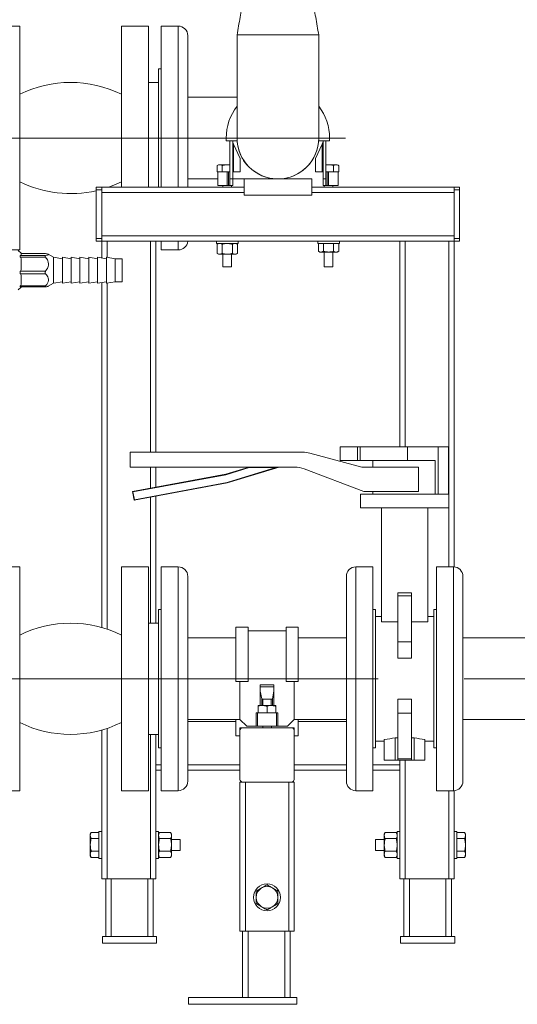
# Model space of a CAD drawing. Header units: millimetres. Extents: x 42 to 14105, y 484 to 9997.
# Tile 30 of 132: x 6052 to 6420, y 4566 to 5292. Entities that reach past the tile are written whole.
import ezdxf

# ---------------------------------------------------------------- set-up
doc = ezdxf.new("R2010")
doc.units = ezdxf.units.MM
doc.header["$LTSCALE"] = 25
doc.linetypes.add('CENTERX2', pattern=[20.32, 12.7, -2.54, 2.54, -2.54])

msp = doc.modelspace()

# ---------------------------------------------------------------- linework, layer by layer
at = {"color": 7, "linetype": 'Continuous', "lineweight": 15}
for p, q in [((6052.381, 5286.838), (6032.381, 5286.838)), ((6052.381, 5286.838), (6052.381, 5121.838)), ((6147.381, 5286.838), (6127.381, 5286.838)), ((6127.381, 5204.338), (6127.381, 5286.838)), ((6147.381, 5204.338), (6147.381, 5286.838)), ((6169.381, 5286.838), (6156.881, 5286.838)), ((6156.881, 5168.188), (6156.881, 5286.838)), ((6176.381, 5168.188), (6176.381, 5279.838)), ((6212.731, 5280.338), (6212.731, 5204.338)), ((6212.731, 5280.338), (6273.031, 5280.338)), ((6242.881, 5280.338), (6212.731, 5280.338)), ((6273.031, 5280.338), (6242.881, 5280.338)), ((6273.031, 5204.338), (6273.031, 5280.338)), ((6156.881, 5255.338), (6154.881, 5255.338)), ((6154.881, 5244.954), (6154.881, 5255.338)), ((6154.881, 5245.338), (6147.381, 5245.338)), ((6154.881, 5168.188), (6154.881, 5244.954)), ((6212.731, 5234.488), (6176.381, 5234.488)), ((6127.381, 5168.188), (6127.381, 5204.338)), ((6147.381, 5168.188), (6147.381, 5204.338)), ((6204.731, 5204.338), (6204.731, 5202.338)), ((6204.731, 5202.338), (6212.731, 5202.338)), ((6207.531, 5174.338), (6207.531, 5202.338)), ((6209.531, 5174.338), (6209.531, 5202.338)), ((6209.812, 5200.53), (6210.189, 5199.721)), ((6210.189, 5199.721), (6210.189, 5179.338)), ((6215.031, 5189.338), (6210.189, 5199.721)), ((6212.731, 5204.338), (6212.731, 5202.338)), ((6275.572, 5199.721), (6270.731, 5189.338)), ((6273.031, 5204.338), (6273.031, 5202.338)), ((6273.031, 5202.338), (6281.031, 5202.338)), ((6275.572, 5199.721), (6275.95, 5200.53)), ((6275.572, 5179.338), (6275.572, 5199.721)), ((6276.231, 5202.338), (6276.231, 5174.338)), ((6278.231, 5202.338), (6278.231, 5174.338)), ((6281.031, 5204.338), (6281.031, 5202.338)), ((6199.031, 5184.638), (6198.025, 5184.058)), ((6198.025, 5179.338), (6198.025, 5184.058)), ((6199.031, 5184.638), (6199.892, 5184.638)), ((6199.911, 5184.638), (6199.892, 5184.638)), ((6199.911, 5184.638), (6205.531, 5184.638)), ((6201.778, 5184.058), (6201.778, 5184.058)), ((6201.778, 5184.058), (6201.778, 5179.338)), ((6201.778, 5179.338), (6201.778, 5184.058)), ((6205.531, 5184.638), (6207.531, 5184.638)), ((6215.031, 5189.338), (6215.031, 5179.338)), ((6270.731, 5189.338), (6270.731, 5179.338)), ((6280.231, 5184.638), (6278.231, 5184.4)), ((6278.231, 5184.638), (6280.231, 5184.638)), ((6280.231, 5184.638), (6285.85, 5184.638)), ((6283.983, 5179.338), (6283.983, 5184.058)), ((6283.983, 5184.058), (6283.984, 5184.058)), ((6283.984, 5184.058), (6283.984, 5179.338)), ((6285.869, 5184.638), (6285.85, 5184.638)), ((6285.869, 5184.638), (6286.731, 5184.638)), ((6287.736, 5184.058), (6286.731, 5184.638)), ((6287.736, 5179.338), (6287.736, 5184.058)), ((6198.025, 5179.338), (6198.602, 5179.338)), ((6198.531, 5179.338), (6198.531, 5169.338)), ((6198.602, 5179.338), (6201.201, 5179.338)), ((6201.201, 5179.338), (6201.778, 5179.338)), ((6201.778, 5179.338), (6202.933, 5179.338)), ((6201.778, 5179.338), (6201.778, 5179.338)), ((6202.933, 5179.338), (6205.531, 5179.338)), ((6205.531, 5179.338), (6205.531, 5169.338)), ((6205.531, 5179.338), (6206.531, 5179.338)), ((6206.531, 5169.338), (6206.531, 5179.338)), ((6206.531, 5179.338), (6207.531, 5179.338)), ((6210.189, 5179.338), (6209.531, 5179.338)), ((6210.189, 5179.338), (6215.031, 5179.338)), ((6270.731, 5179.338), (6275.572, 5179.338)), ((6276.231, 5179.338), (6275.572, 5179.338)), ((6278.231, 5179.338), (6279.231, 5179.338)), ((6279.231, 5179.338), (6279.231, 5169.338)), ((6279.231, 5179.338), (6280.231, 5179.338)), ((6280.231, 5179.338), (6280.231, 5169.338)), ((6280.231, 5179.338), (6282.829, 5179.338)), ((6282.829, 5179.338), (6283.983, 5179.338)), ((6283.983, 5179.338), (6283.984, 5179.338)), ((6283.984, 5179.338), (6284.561, 5179.338)), ((6284.561, 5179.338), (6287.159, 5179.338)), ((6287.159, 5179.338), (6287.736, 5179.338)), ((6287.231, 5169.338), (6287.231, 5179.338)), ((6176.381, 5174.188), (6198.531, 5174.188)), ((6198.531, 5169.338), (6205.531, 5169.338)), ((6202.298, 5169.338), (6202.298, 5168.188)), ((6205.531, 5169.338), (6206.531, 5169.338)), ((6207.531, 5169.338), (6206.531, 5169.338)), ((6207.531, 5169.338), (6207.531, 5174.338)), ((6207.531, 5174.338), (6209.531, 5174.338)), ((6209.531, 5169.338), (6207.531, 5169.338)), ((6208.764, 5168.188), (6208.764, 5169.338)), ((6209.531, 5174.338), (6209.531, 5169.338)), ((6209.531, 5174.188), (6217.881, 5174.188)), ((6217.881, 5174.188), (6267.881, 5174.188)), ((6217.881, 5162.188), (6217.881, 5174.188)), ((6267.881, 5162.188), (6267.881, 5174.188)), ((6276.231, 5174.338), (6278.231, 5174.338)), ((6276.231, 5169.338), (6276.231, 5174.338)), ((6278.231, 5169.338), (6276.231, 5169.338)), ((6276.998, 5169.338), (6276.998, 5168.188)), ((6278.231, 5174.338), (6278.231, 5169.338)), ((6279.231, 5169.338), (6278.231, 5169.338)), ((6279.231, 5169.338), (6280.231, 5169.338)), ((6280.231, 5169.338), (6287.231, 5169.338)), ((6283.464, 5168.188), (6283.464, 5169.338)), ((6108.881, 5168.188), (6112.881, 5168.188)), ((6108.881, 5166.188), (6108.881, 5168.188)), ((6108.881, 5130.188), (6108.881, 5166.188)), ((6112.881, 5166.188), (6108.881, 5166.188)), ((6112.881, 5168.188), (6217.881, 5168.188)), ((6112.881, 5168.188), (6112.881, 5166.188)), ((6112.881, 5130.188), (6112.881, 5166.188)), ((6112.881, 5132.188), (6112.881, 5164.188)), ((6217.881, 5162.188), (6267.881, 5162.188)), ((6267.881, 5168.188), (6372.881, 5168.188)), ((6372.881, 5166.188), (6372.881, 5168.188)), ((6372.881, 5168.188), (6376.881, 5168.188)), ((6376.881, 5166.188), (6372.881, 5166.188)), ((6372.881, 5166.188), (6372.881, 5130.188)), ((6372.881, 5132.188), (6372.881, 5164.188)), ((6376.881, 5168.188), (6376.881, 5166.188)), ((6376.881, 5166.188), (6376.881, 5130.188)), ((6112.881, 5132.188), (6372.881, 5132.188)), ((6108.881, 5130.188), (6112.881, 5130.188)), ((6108.881, 5128.188), (6108.881, 5130.188)), ((6112.881, 5128.188), (6108.881, 5128.188)), ((6112.881, 5130.188), (6112.881, 5128.188)), ((6112.881, 5115.927), (6112.881, 5128.188)), ((6116.881, 5128.188), (6112.881, 5128.188)), ((6148.881, 5128.188), (6116.881, 5128.188)), ((6152.881, 5128.188), (6148.881, 5128.188)), ((6152.881, 5128.188), (6332.881, 5128.188)), ((6152.881, 4972.688), (6152.881, 5128.188)), ((6156.881, 5121.838), (6156.881, 5128.188)), ((6197.531, 5128.188), (6197.531, 5126.588)), ((6197.531, 5126.588), (6205.531, 5126.588)), ((6199.031, 5126.588), (6198.025, 5126.008)), ((6198.025, 5126.008), (6199.902, 5126.588)), ((6198.025, 5119.269), (6198.025, 5126.008)), ((6201.778, 5119.269), (6201.778, 5126.008)), ((6205.531, 5126.588), (6213.531, 5126.588)), ((6209.283, 5126.008), (6211.16, 5126.588)), ((6209.283, 5119.269), (6209.283, 5126.008)), ((6213.036, 5126.008), (6212.031, 5126.588)), ((6213.036, 5119.269), (6213.036, 5126.008)), ((6213.531, 5126.588), (6213.531, 5128.188)), ((6272.231, 5128.188), (6272.231, 5126.588)), ((6272.231, 5126.588), (6280.231, 5126.588)), ((6272.725, 5120.869), (6272.725, 5126.588)), ((6276.478, 5120.869), (6276.478, 5126.588)), ((6280.231, 5126.588), (6288.231, 5126.588)), ((6283.983, 5120.869), (6283.983, 5126.588)), ((6287.736, 5120.869), (6287.736, 5126.588)), ((6288.231, 5126.588), (6288.231, 5128.188)), ((6332.881, 4976.688), (6332.881, 5128.188)), ((6336.881, 5128.188), (6332.881, 5128.188)), ((6368.881, 5128.188), (6336.881, 5128.188)), ((6372.881, 5128.188), (6368.881, 5128.188)), ((6372.881, 5130.188), (6376.881, 5130.188)), ((6372.881, 5128.188), (6372.881, 5130.188)), ((6372.881, 4888.17), (6372.881, 5128.188)), ((6376.881, 5128.188), (6372.881, 5128.188)), ((6376.881, 5130.188), (6376.881, 5128.188)), ((6044.381, 5121.838), (6052.381, 5121.838)), ((6053.381, 5119.338), (6051.381, 5121.338)), ((6053.381, 5117.865), (6052.919, 5117.712)), ((6052.919, 5117.712), (6071.472, 5117.712)), ((6053.381, 5119.338), (6053.381, 5117.865)), ((6071.314, 5119.179), (6053.381, 5119.179)), ((6071.472, 5119.162), (6071.314, 5119.169)), ((6077.381, 5116.388), (6073.469, 5118.647)), ((6156.881, 5121.838), (6169.381, 5121.838)), ((6198.025, 5119.269), (6199.031, 5118.688)), ((6199.031, 5118.688), (6199.902, 5118.688)), ((6201.778, 5119.269), (6199.902, 5118.688)), ((6199.902, 5118.688), (6205.531, 5118.688)), ((6202.298, 5118.688), (6202.298, 5109.338)), ((6205.531, 5118.688), (6211.16, 5118.688)), ((6208.764, 5109.338), (6208.764, 5118.688)), ((6213.036, 5119.269), (6211.16, 5118.688)), ((6211.16, 5118.688), (6212.031, 5118.688)), ((6212.031, 5118.688), (6213.036, 5119.269)), ((6272.725, 5120.869), (6273.731, 5120.288)), ((6273.731, 5120.288), (6274.602, 5120.288)), ((6276.478, 5120.869), (6274.602, 5120.288)), ((6274.602, 5120.288), (6280.231, 5120.288)), ((6276.998, 5120.288), (6276.998, 5109.338)), ((6280.231, 5120.288), (6285.86, 5120.288)), ((6283.464, 5109.338), (6283.464, 5120.288)), ((6287.736, 5120.869), (6285.86, 5120.288)), ((6285.86, 5120.288), (6286.731, 5120.288)), ((6286.731, 5120.288), (6287.736, 5120.869)), ((6052.919, 5116.495), (6053.381, 5115.411)), ((6071.472, 5116.495), (6052.919, 5116.495)), ((6053.381, 5115.411), (6053.381, 5107.289)), ((6083.881, 5115.388), (6077.381, 5116.388)), ((6077.381, 5116.388), (6077.381, 5097.388)), ((6090.381, 5115.388), (6083.881, 5116.388)), ((6083.881, 5116.388), (6083.881, 5097.388)), ((6096.881, 5115.388), (6090.381, 5116.388)), ((6090.381, 5116.388), (6090.381, 5097.388)), ((6103.381, 5115.388), (6096.881, 5116.388)), ((6096.881, 5116.388), (6096.881, 5097.388)), ((6109.881, 5115.388), (6103.381, 5116.388)), ((6103.381, 5116.388), (6103.381, 5097.388)), ((6116.381, 5115.388), (6109.881, 5116.388)), ((6109.881, 5116.388), (6109.881, 5097.388)), ((6122.881, 5115.388), (6116.381, 5116.388)), ((6116.381, 5116.388), (6116.381, 5097.388)), ((6127.881, 5115.388), (6122.881, 5115.388)), ((6122.881, 5115.388), (6122.881, 5098.388)), ((6127.881, 5115.388), (6127.881, 5098.388)), ((6053.381, 5107.289), (6052.919, 5106.205)), ((6052.919, 5106.205), (6071.472, 5106.205)), ((6052.919, 5104.222), (6053.381, 5103.29)), ((6071.472, 5104.222), (6052.919, 5104.222)), ((6053.381, 5103.29), (6053.381, 5096.312)), ((6202.298, 5109.338), (6208.764, 5109.338)), ((6276.998, 5109.338), (6283.464, 5109.338)), ((6053.381, 5096.312), (6052.919, 5095.38)), ((6073.469, 5095.13), (6077.381, 5097.388)), ((6077.381, 5097.388), (6083.881, 5098.388)), ((6083.881, 5097.388), (6090.381, 5098.388)), ((6090.381, 5097.388), (6096.881, 5098.388)), ((6096.881, 5097.388), (6103.381, 5098.388)), ((6103.381, 5097.388), (6109.881, 5098.388)), ((6109.881, 5097.388), (6116.381, 5098.388)), ((6112.881, 4843.509), (6112.881, 5097.85)), ((6116.381, 5097.388), (6122.881, 5098.388)), ((6122.881, 5098.388), (6127.881, 5098.388)), ((6051.381, 5092.438), (6053.381, 5094.438)), ((6052.832, 5094.597), (6071.314, 5094.597)), ((6052.919, 5095.38), (6071.472, 5095.38)), ((6053.381, 5094.597), (6053.381, 5094.438)), ((6133.839, 4972.688), (6133.839, 4961.688)), ((6261.206, 4972.688), (6133.839, 4972.688)), ((6288.839, 4976.688), (6288.839, 4966.688)), ((6301.571, 4976.688), (6301.571, 4966.688)), ((6301.571, 4976.688), (6303.695, 4976.688)), ((6303.695, 4976.688), (6303.695, 4966.688)), ((6338.588, 4976.688), (6361.086, 4976.688)), ((6338.588, 4976.688), (6338.588, 4966.688)), ((6361.086, 4976.688), (6361.086, 4941.688)), ((6361.086, 4976.688), (6368.631, 4976.688)), ((6368.631, 4941.688), (6368.631, 4976.688)), ((6304.892, 4961.688), (6266.383, 4972.007)), ((6303.695, 4966.688), (6301.571, 4966.688)), ((6312.931, 4966.688), (6312.931, 4961.688)), ((6338.588, 4966.688), (6358.803, 4966.688)), ((6358.803, 4941.688), (6358.803, 4966.688)), ((6133.839, 4961.688), (6255.179, 4961.688)), ((6152.881, 4946.899), (6152.881, 4961.688)), ((6221.635, 4961.688), (6204.385, 4956.443)), ((6221.69, 4961.321), (6204.472, 4956.086)), ((6205.482, 4950.409), (6241.372, 4961.321)), ((6205.569, 4950.052), (6243.839, 4961.688)), ((6221.69, 4961.321), (6221.635, 4961.688)), ((6241.372, 4961.321), (6221.69, 4961.321)), ((6241.372, 4961.321), (6243.839, 4961.688)), ((6262.262, 4960.392), (6306.374, 4943.688)), ((6346.703, 4961.688), (6304.892, 4961.688)), ((6346.703, 4943.688), (6346.703, 4961.688)), ((6204.385, 4956.443), (6135.557, 4943.688)), ((6204.472, 4956.086), (6135.984, 4943.394)), ((6204.472, 4956.086), (6204.385, 4956.443)), ((6135.984, 4943.394), (6135.557, 4943.688)), ((6135.557, 4943.688), (6136.741, 4937.297)), ((6135.984, 4943.394), (6137.035, 4937.725)), ((6136.741, 4937.297), (6205.569, 4950.052)), ((6137.035, 4937.725), (6205.482, 4950.409)), ((6205.482, 4950.409), (6205.569, 4950.052)), ((6306.374, 4943.688), (6346.703, 4943.688)), ((6312.931, 4943.688), (6312.931, 4941.688)), ((6137.035, 4937.725), (6136.741, 4937.297)), ((6152.881, 4846.688), (6152.881, 4940.288)), ((6303.881, 4941.688), (6303.881, 4931.688)), ((6303.881, 4941.688), (6368.881, 4941.688)), ((6368.881, 4931.688), (6368.881, 4941.688)), ((6303.881, 4931.688), (6368.881, 4931.688)), ((6319.381, 4931.688), (6319.381, 4847.581)), ((6353.381, 4931.688), (6353.381, 4847.581)), ((6052.381, 4888.188), (6032.381, 4888.188)), ((6052.381, 4888.188), (6052.381, 4723.188)), ((6147.381, 4888.188), (6127.381, 4888.188)), ((6127.381, 4805.688), (6127.381, 4888.188)), ((6147.381, 4805.688), (6147.381, 4888.188)), ((6169.381, 4888.188), (6156.881, 4888.188)), ((6156.881, 4723.188), (6156.881, 4888.188)), ((6312.881, 4888.188), (6300.381, 4888.188)), ((6312.881, 4888.188), (6312.881, 4864.024)), ((6372.381, 4888.188), (6359.881, 4888.188)), ((6359.881, 4723.188), (6359.881, 4888.188)), ((6176.381, 4730.188), (6176.381, 4881.188)), ((6293.381, 4881.188), (6293.381, 4859.075)), ((6379.381, 4730.188), (6379.381, 4881.188)), ((6312.881, 4864.024), (6312.881, 4723.188)), ((6341.381, 4869.026), (6331.381, 4869.026)), ((6331.381, 4866.922), (6331.381, 4869.026)), ((6331.381, 4832.856), (6331.381, 4866.922)), ((6331.381, 4866.922), (6341.381, 4866.922)), ((6341.381, 4866.922), (6341.381, 4869.026)), ((6341.381, 4866.922), (6341.381, 4832.856)), ((6156.881, 4856.688), (6154.881, 4856.688)), ((6154.881, 4754.688), (6154.881, 4856.688)), ((6293.381, 4859.075), (6293.381, 4730.188)), ((6314.881, 4856.688), (6312.881, 4856.688)), ((6314.881, 4754.688), (6314.881, 4856.688)), ((6359.881, 4856.688), (6357.881, 4856.688)), ((6357.881, 4754.688), (6357.881, 4856.688)), ((6319.381, 4851.688), (6314.881, 4851.688)), ((6357.881, 4851.688), (6353.381, 4851.688)), ((6154.881, 4846.688), (6147.381, 4846.688)), ((6220.881, 4843.838), (6211.881, 4843.838)), ((6211.881, 4843.838), (6211.881, 4805.688)), ((6220.881, 4843.838), (6220.881, 4805.688)), ((6257.881, 4843.838), (6248.881, 4843.838)), ((6248.881, 4843.838), (6248.881, 4805.688)), ((6257.881, 4843.838), (6257.881, 4805.688)), ((6331.381, 4847.581), (6319.381, 4847.581)), ((6353.381, 4847.581), (6341.381, 4847.581)), ((6211.881, 4835.838), (6176.381, 4835.838)), ((6248.881, 4841.038), (6220.881, 4841.038)), ((6293.381, 4835.838), (6257.881, 4835.838)), ((6530.381, 4835.838), (6379.381, 4835.838)), ((6341.381, 4832.856), (6331.381, 4832.856)), ((6331.381, 4820.838), (6331.381, 4832.856)), ((6341.381, 4820.838), (6341.381, 4832.856)), ((6341.381, 4820.838), (6331.381, 4820.838)), ((6127.381, 4723.188), (6127.381, 4805.688)), ((6147.381, 4723.188), (6147.381, 4805.688)), ((6211.881, 4805.688), (6220.881, 4805.688)), ((6211.881, 4805.688), (6211.881, 4803.688)), ((6220.881, 4805.688), (6220.881, 4803.688)), ((6248.881, 4805.688), (6220.881, 4805.688)), ((6248.881, 4805.688), (6257.881, 4805.688)), ((6248.881, 4805.688), (6248.881, 4803.688)), ((6257.881, 4805.688), (6257.881, 4803.688)), ((6211.881, 4803.688), (6220.881, 4803.688)), ((6214.881, 4803.688), (6214.881, 4775.688)), ((6229.881, 4801.221), (6239.881, 4801.221)), ((6229.881, 4801.221), (6229.881, 4785.988)), ((6239.881, 4799.859), (6229.881, 4799.859)), ((6239.881, 4801.221), (6239.881, 4785.988)), ((6248.881, 4803.688), (6257.881, 4803.688)), ((6254.881, 4803.688), (6254.881, 4775.688)), ((6230.914, 4790.999), (6229.881, 4796.576)), ((6239.881, 4796.576), (6238.847, 4790.999)), ((6228.381, 4785.988), (6231.614, 4785.988)), ((6228.381, 4785.408), (6228.381, 4780.688)), ((6228.381, 4785.408), (6228.381, 4785.408)), ((6228.381, 4780.688), (6228.381, 4785.408)), ((6238.774, 4790.688), (6230.988, 4790.688)), ((6231.647, 4785.988), (6231.614, 4785.988)), ((6231.647, 4785.988), (6238.114, 4785.988)), ((6234.881, 4780.688), (6234.881, 4785.408)), ((6238.147, 4785.988), (6238.114, 4785.988)), ((6238.147, 4785.988), (6241.381, 4785.988)), ((6241.381, 4780.688), (6241.381, 4785.408)), ((6241.381, 4785.408), (6241.381, 4785.408)), ((6241.381, 4785.408), (6241.381, 4780.688)), ((6341.381, 4790.539), (6331.381, 4790.539)), ((6331.381, 4780.425), (6331.381, 4790.539)), ((6341.381, 4780.425), (6341.381, 4790.539)), ((6226.881, 4770.688), (6226.881, 4780.688)), ((6226.881, 4780.688), (6227.881, 4780.688)), ((6227.881, 4780.688), (6227.881, 4770.688)), ((6227.881, 4780.688), (6228.381, 4780.688)), ((6228.381, 4780.688), (6229.381, 4780.688)), ((6228.381, 4780.688), (6228.381, 4780.688)), ((6229.381, 4780.688), (6233.881, 4780.688)), ((6233.881, 4780.688), (6234.881, 4780.688)), ((6234.881, 4780.688), (6235.881, 4780.688)), ((6235.881, 4780.688), (6240.381, 4780.688)), ((6240.381, 4780.688), (6241.381, 4780.688)), ((6241.381, 4780.688), (6241.381, 4780.688)), ((6241.381, 4780.688), (6241.881, 4780.688)), ((6241.881, 4780.688), (6241.881, 4770.688)), ((6241.881, 4780.688), (6242.881, 4780.688)), ((6242.881, 4780.688), (6242.881, 4770.688)), ((6331.381, 4780.425), (6341.381, 4780.425)), ((6331.381, 4746.544), (6331.381, 4780.425)), ((6341.381, 4780.425), (6341.381, 4746.544)), ((6176.381, 4775.538), (6211.881, 4775.538)), ((6211.881, 4763.538), (6211.881, 4775.538)), ((6211.881, 4775.538), (6215.031, 4775.538)), ((6214.881, 4775.688), (6219.881, 4770.688)), ((6216.881, 4769.538), (6214.881, 4769.538)), ((6214.881, 4769.538), (6214.881, 4767.538)), ((6252.881, 4769.538), (6216.881, 4769.538)), ((6226.881, 4770.688), (6219.881, 4770.688)), ((6227.881, 4770.688), (6226.881, 4770.688)), ((6227.881, 4770.688), (6241.881, 4770.688)), ((6231.648, 4770.688), (6231.648, 4769.538)), ((6238.114, 4769.538), (6238.114, 4770.688)), ((6242.881, 4770.688), (6241.881, 4770.688)), ((6249.881, 4770.688), (6242.881, 4770.688)), ((6249.881, 4770.688), (6254.881, 4775.688)), ((6254.881, 4769.538), (6252.881, 4769.538)), ((6254.731, 4775.538), (6257.881, 4775.538)), ((6254.881, 4767.538), (6254.881, 4769.538)), ((6257.881, 4775.538), (6293.381, 4775.538)), ((6257.881, 4763.538), (6257.881, 4775.538)), ((6379.381, 4775.538), (6530.381, 4775.538)), ((6112.881, 4658.188), (6112.881, 4767.867)), ((6147.381, 4764.688), (6154.881, 4764.688)), ((6152.881, 4742.188), (6152.881, 4764.688)), ((6211.881, 4763.538), (6214.881, 4763.538)), ((6214.881, 4767.538), (6214.881, 4731.538)), ((6254.881, 4731.538), (6254.881, 4767.538)), ((6254.881, 4763.538), (6257.881, 4763.538)), ((6329.381, 4762.203), (6331.381, 4762.203)), ((6329.381, 4762.203), (6329.381, 4745.688)), ((6341.381, 4762.203), (6343.381, 4762.203)), ((6343.381, 4745.688), (6343.381, 4762.203)), ((6154.881, 4754.688), (6156.881, 4754.688)), ((6312.881, 4754.688), (6314.881, 4754.688)), ((6314.881, 4759.688), (6321.381, 4759.688)), ((6321.381, 4745.688), (6321.381, 4760.875)), ((6351.381, 4760.875), (6351.381, 4745.688)), ((6351.381, 4759.688), (6357.881, 4759.688)), ((6357.881, 4754.688), (6359.881, 4754.688)), ((6152.881, 4738.188), (6152.881, 4742.188)), ((6329.381, 4745.688), (6321.381, 4745.688)), ((6331.381, 4745.688), (6329.381, 4745.688)), ((6341.381, 4746.544), (6331.381, 4746.544)), ((6331.381, 4745.688), (6331.381, 4746.544)), ((6341.381, 4745.688), (6331.381, 4745.688)), ((6332.881, 4742.188), (6332.881, 4745.688)), ((6332.881, 4738.188), (6332.881, 4742.188)), ((6341.381, 4745.688), (6341.381, 4746.544)), ((6343.381, 4745.688), (6341.381, 4745.688)), ((6351.381, 4745.688), (6343.381, 4745.688)), ((6152.881, 4658.188), (6152.881, 4738.188)), ((6152.881, 4738.188), (6156.881, 4738.188)), ((6176.381, 4738.188), (6214.881, 4738.188)), ((6254.881, 4738.188), (6293.381, 4738.188)), ((6312.881, 4738.188), (6332.881, 4738.188)), ((6332.881, 4658.188), (6332.881, 4738.188)), ((6214.881, 4619.538), (6214.881, 4729.538)), ((6216.881, 4729.538), (6214.881, 4729.538)), ((6216.881, 4729.538), (6252.881, 4729.538)), ((6218.881, 4619.538), (6218.881, 4729.538)), ((6250.881, 4619.538), (6250.881, 4729.538)), ((6254.881, 4729.538), (6252.881, 4729.538)), ((6254.881, 4619.538), (6254.881, 4729.538)), ((6032.381, 4723.188), (6052.381, 4723.188)), ((6127.381, 4723.188), (6147.381, 4723.188)), ((6156.881, 4723.188), (6169.381, 4723.188)), ((6300.381, 4723.188), (6312.881, 4723.188)), ((6359.881, 4723.188), (6372.381, 4723.188)), ((6372.881, 4658.188), (6372.881, 4723.206)), ((6105.195, 4692.426), (6104.481, 4691.188)), ((6104.481, 4690.131), (6104.481, 4691.188)), ((6104.481, 4690.131), (6104.481, 4690.102)), ((6104.481, 4683.188), (6104.481, 4690.102)), ((6110.881, 4692.426), (6105.195, 4692.426)), ((6112.881, 4693.188), (6110.881, 4693.188)), ((6110.881, 4683.188), (6110.881, 4693.188)), ((6154.881, 4693.188), (6152.881, 4693.188)), ((6154.881, 4693.188), (6154.881, 4683.188)), ((6155.595, 4692.426), (6154.881, 4691.188)), ((6163.666, 4692.426), (6155.595, 4692.426)), ((6164.381, 4691.188), (6163.666, 4692.426)), ((6164.381, 4690.116), (6164.381, 4691.188)), ((6164.381, 4683.188), (6164.381, 4690.116)), ((6322.095, 4692.426), (6321.381, 4691.188)), ((6321.381, 4691.188), (6321.381, 4690.116)), ((6321.381, 4690.116), (6321.381, 4683.188)), ((6322.095, 4692.426), (6330.166, 4692.426)), ((6330.881, 4691.188), (6330.166, 4692.426)), ((6332.881, 4693.188), (6330.881, 4693.188)), ((6330.881, 4683.188), (6330.881, 4693.188)), ((6374.881, 4693.188), (6372.881, 4693.188)), ((6374.881, 4693.188), (6374.881, 4683.188)), ((6374.881, 4692.426), (6380.566, 4692.426)), ((6381.281, 4691.188), (6380.566, 4692.426)), ((6381.281, 4691.188), (6381.281, 4690.131)), ((6381.281, 4690.102), (6381.281, 4690.131)), ((6381.281, 4690.102), (6381.281, 4683.188)), ((6104.481, 4676.275), (6104.481, 4683.188)), ((6110.881, 4687.807), (6105.195, 4687.807)), ((6105.195, 4687.807), (6105.195, 4687.807)), ((6105.195, 4687.807), (6110.881, 4687.807)), ((6110.881, 4687.807), (6110.881, 4687.807)), ((6110.881, 4673.188), (6110.881, 4683.188)), ((6154.881, 4683.188), (6154.881, 4673.188)), ((6163.666, 4687.807), (6155.595, 4687.807)), ((6170.881, 4687.268), (6164.381, 4687.268)), ((6164.381, 4676.26), (6164.381, 4683.188)), ((6170.881, 4679.108), (6170.881, 4687.268)), ((6321.381, 4687.268), (6314.881, 4687.268)), ((6314.881, 4687.268), (6314.881, 4679.108)), ((6321.381, 4683.188), (6321.381, 4676.26)), ((6322.095, 4687.807), (6330.166, 4687.807)), ((6330.881, 4673.188), (6330.881, 4683.188)), ((6374.881, 4687.807), (6374.881, 4687.807)), ((6374.881, 4687.807), (6380.566, 4687.807)), ((6380.566, 4687.807), (6374.881, 4687.807)), ((6374.881, 4683.188), (6374.881, 4673.188)), ((6380.566, 4687.807), (6380.566, 4687.807)), ((6381.281, 4683.188), (6381.281, 4676.275)), ((6104.481, 4676.275), (6104.481, 4676.245)), ((6104.481, 4675.188), (6104.481, 4676.245)), ((6104.481, 4675.188), (6105.195, 4673.951)), ((6105.195, 4678.569), (6105.195, 4678.57)), ((6105.195, 4678.57), (6110.881, 4678.57)), ((6110.881, 4678.569), (6105.195, 4678.569)), ((6110.881, 4678.569), (6110.881, 4678.57)), ((6154.881, 4675.188), (6155.595, 4673.951)), ((6163.666, 4678.569), (6155.595, 4678.569)), ((6163.666, 4673.951), (6164.381, 4675.188)), ((6164.381, 4679.108), (6170.881, 4679.108)), ((6164.381, 4675.188), (6164.381, 4676.26)), ((6314.881, 4679.108), (6321.381, 4679.108)), ((6321.381, 4676.26), (6321.381, 4675.188)), ((6321.381, 4675.188), (6322.095, 4673.951)), ((6322.095, 4678.569), (6330.166, 4678.569)), ((6330.166, 4673.951), (6330.881, 4675.188)), ((6374.881, 4678.57), (6374.881, 4678.569)), ((6374.881, 4678.57), (6380.566, 4678.57)), ((6380.566, 4678.569), (6374.881, 4678.569)), ((6380.566, 4678.57), (6380.566, 4678.569)), ((6380.566, 4673.951), (6381.281, 4675.188)), ((6381.281, 4676.245), (6381.281, 4676.275)), ((6381.281, 4676.245), (6381.281, 4675.188)), ((6110.881, 4673.951), (6105.195, 4673.951)), ((6110.881, 4673.188), (6112.881, 4673.188)), ((6152.881, 4673.188), (6154.881, 4673.188)), ((6163.666, 4673.951), (6155.595, 4673.951)), ((6322.095, 4673.951), (6330.166, 4673.951)), ((6330.881, 4673.188), (6332.881, 4673.188)), ((6372.881, 4673.188), (6374.881, 4673.188)), ((6374.881, 4673.951), (6380.566, 4673.951)), ((6116.881, 4658.188), (6112.881, 4658.188)), ((6115.881, 4615.688), (6115.881, 4658.188)), ((6148.881, 4658.188), (6116.881, 4658.188)), ((6152.881, 4658.188), (6148.881, 4658.188)), ((6150.881, 4615.688), (6150.881, 4658.188)), ((6336.881, 4658.188), (6332.881, 4658.188)), ((6335.881, 4615.688), (6335.881, 4658.188)), ((6368.881, 4658.188), (6336.881, 4658.188)), ((6372.881, 4658.188), (6368.881, 4658.188)), ((6370.881, 4615.688), (6370.881, 4658.188)), ((6226.881, 4649.157), (6226.881, 4649.157)), ((6230.855, 4651.452), (6230.906, 4651.481)), ((6238.855, 4651.481), (6238.906, 4651.452)), ((6242.881, 4649.157), (6242.881, 4649.157)), ((6226.881, 4639.92), (6226.881, 4639.919)), ((6242.881, 4639.919), (6242.881, 4639.92)), ((6230.906, 4637.595), (6230.855, 4637.625)), ((6238.906, 4637.625), (6238.855, 4637.595)), ((6218.881, 4619.538), (6214.881, 4619.538)), ((6216.881, 4570.688), (6216.881, 4619.538)), ((6250.881, 4619.538), (6218.881, 4619.538)), ((6254.881, 4619.538), (6250.881, 4619.538)), ((6251.881, 4570.688), (6251.881, 4619.538)), ((6113.381, 4615.688), (6153.381, 4615.688)), ((6113.381, 4610.688), (6113.381, 4615.688)), ((6153.381, 4610.688), (6113.381, 4610.688)), ((6153.381, 4615.688), (6153.381, 4610.688)), ((6333.381, 4615.688), (6373.381, 4615.688)), ((6333.381, 4610.688), (6333.381, 4615.688)), ((6373.381, 4610.688), (6333.381, 4610.688)), ((6373.381, 4615.688), (6373.381, 4610.688)), ((6256.881, 4570.688), (6176.881, 4570.688)), ((6176.881, 4570.688), (6176.881, 4565.688)), ((6256.881, 4570.688), (6256.881, 4565.688)), ((6256.881, 4565.688), (6176.881, 4565.688))]:
    msp.add_line(p, q, dxfattribs=at)
at = {"color": 8, "linetype": 'Continuous', "lineweight": 15}
for p, q in [((6169.381, 5168.188), (6169.381, 5286.838)), ((6112.881, 5164.188), (6217.881, 5164.188)), ((6267.881, 5164.188), (6372.881, 5164.188)), ((6116.881, 5116.311), (6116.881, 5128.188)), ((6148.881, 4972.688), (6148.881, 5128.188)), ((6169.381, 5121.838), (6169.381, 5128.188)), ((6336.881, 4976.688), (6336.881, 5128.188)), ((6368.881, 4941.688), (6368.881, 5128.188)), ((6071.472, 5119.162), (6053.381, 5119.162)), ((6116.881, 4842.275), (6116.881, 5097.465)), ((6148.881, 4946.157), (6148.881, 4961.688)), ((6148.881, 4846.688), (6148.881, 4939.547)), ((6368.881, 4888.188), (6368.881, 4931.688)), ((6169.381, 4723.188), (6169.381, 4888.188)), ((6300.381, 4888.188), (6300.381, 4864.024)), ((6372.381, 4723.188), (6372.381, 4888.188)), ((6300.381, 4864.024), (6300.381, 4723.188)), ((6230.914, 4785.988), (6230.914, 4790.999)), ((6238.847, 4790.999), (6238.847, 4785.988)), ((6231.854, 4790.688), (6231.854, 4785.988)), ((6237.908, 4785.988), (6237.908, 4790.688)), ((6176.381, 4774.188), (6211.881, 4774.188)), ((6257.881, 4774.188), (6293.381, 4774.188)), ((6116.881, 4658.188), (6116.881, 4769.102)), ((6148.881, 4658.188), (6148.881, 4764.688)), ((6152.881, 4742.188), (6156.881, 4742.188)), ((6176.381, 4742.188), (6214.881, 4742.188)), ((6254.881, 4742.188), (6293.381, 4742.188)), ((6312.881, 4742.188), (6332.881, 4742.188)), ((6336.881, 4658.188), (6336.881, 4745.688)), ((6368.881, 4658.188), (6368.881, 4723.188)), ((6119.881, 4615.688), (6119.881, 4658.188)), ((6146.881, 4615.688), (6146.881, 4658.188)), ((6339.881, 4615.688), (6339.881, 4658.188)), ((6366.881, 4615.688), (6366.881, 4658.188)), ((6220.881, 4570.688), (6220.881, 4619.538)), ((6247.881, 4570.688), (6247.881, 4619.538))]:
    msp.add_line(p, q, dxfattribs=at)
at = {"color": 7, "linetype": 'CENTERX2', "lineweight": 0}
for p, q in [((6024.881, 5204.338), (6292.881, 5204.338)), ((6824.881, 4805.688), (5384.881, 4805.688))]:
    msp.add_line(p, q, dxfattribs=at)
at = {"color": 7, "linetype": 'Continuous', "lineweight": 15, "flags": 128}
msp.add_lwpolyline([(6118.146, 5168.188), (6122.327, 5169.792), (6127.381, 5172.081)], dxfattribs=at)
at = {"color": 7, "linetype": 'Continuous', "lineweight": 15}
msp.add_circle((6234.881, 4644.538), 10, dxfattribs=at)
for centre, radius, start, end in [((6169.381, 5279.838), 7, 0, 90), ((6089.881, 5160.547), 84.791, 63.751702, 116.248298), ((6242.881, 5204.338), 38.15, 142.213691, 180), ((6242.881, 5204.338), 38.15, 0, 37.786309), ((6242.881, 5204.338), 30.15, 180, 312.363126), ((6242.881, 5204.338), 30.15, 180, 270), ((6242.881, 5204.338), 30.15, 270, 0), ((6242.881, 5204.338), 30.15, 312.363126, 0), ((6089.881, 5248.13), 84.791, 243.751702, 282.948752), ((6169.381, 5128.838), 7, 270, 354.672002), ((6261.206, 4952.688), 20, 75, 90), ((6255.179, 4941.688), 20, 69.259859, 90), ((6169.381, 4881.188), 7, 0, 90), ((6300.381, 4881.188), 7, 90, 180), ((6372.381, 4881.188), 7, 0, 90), ((6089.881, 4761.897), 84.791, 63.751702, 116.248298), ((6089.881, 4849.48), 84.791, 243.751702, 296.248298), ((6216.881, 4767.538), 2, 90, 180), ((6252.881, 4767.538), 2, 0, 90), ((6169.381, 4730.188), 7, 270, 0), ((6216.881, 4731.538), 2, 180, 270), ((6252.881, 4731.538), 2, 270, 0), ((6300.381, 4730.188), 7, 180, 270), ((6372.381, 4730.188), 7, 270, 0), ((6234.881, 4644.538), 8, 120.210459, 180), ((6234.881, 4644.538), 8, 60.211356, 119.788644), ((6234.881, 4644.538), 8, 0, 59.789541), ((6234.881, 4644.538), 8, 180, 239.789541), ((6234.881, 4644.538), 8, 300.210459, 0), ((6234.881, 4644.538), 8, 240.211356, 299.788644)]:
    msp.add_arc(centre, radius, start, end, dxfattribs=at)
for centre, major_axis, ratio, start_param, end_param in [((6231.854, 4791.669), (0, 1.963), 0.5095254, 1.9195673, 2.0943951), ((6237.908, 4791.669), (0, 1.963), 0.5095254, 4.1887902, 4.363618), ((6303.4, 4805.688), (79.674, 0), 0.5773503, 4.9400281, 5.0445503), ((6369.361, 4805.688), (79.674, 0), 0.5773503, 4.3802277, 4.4847498)]:
    msp.add_ellipse(centre, major_axis=major_axis, ratio=ratio, start_param=start_param, end_param=end_param, dxfattribs=at)
for points, knots in [([(6218.731, 5316.338), (6218.164, 5312.689), (6216.974, 5305.033), (6214.968, 5293.03), (6213.498, 5284.688), (6212.731, 5280.338)], [0, 0, 0, 0, 0.3036335, 0.6369078, 1, 1, 1, 1]), ([(6273.031, 5280.338), (6272.264, 5284.688), (6270.793, 5293.03), (6268.788, 5305.033), (6267.598, 5312.689), (6267.031, 5316.338)], [0, 0, 0, 0, 0.36309221, 0.6963665, 1, 1, 1, 1]), ([(6209.812, 5200.53), (6209.707, 5200.816), (6209.555, 5201.232), (6209.531, 5201.66), (6209.531, 5201.795), (6209.531, 5201.798)], [0, 0, 0, 0, 0.68369401, 0.99259421, 1, 1, 1, 1]), ([(6276.231, 5201.798), (6276.231, 5201.795), (6276.231, 5201.66), (6276.207, 5201.232), (6276.055, 5200.816), (6275.95, 5200.53)], [0, 0, 0, 0, 0.0074058, 0.316306, 1, 1, 1, 1]), ([(6199.892, 5184.638), (6199.676, 5184.624), (6199.044, 5184.581), (6198.43, 5184.266), (6198.025, 5184.058)], [0, 0, 0, 0, 0.3412123, 1, 1, 1, 1]), ([(6201.778, 5184.058), (6201.661, 5184.123), (6201.053, 5184.465), (6200.421, 5184.561), (6199.911, 5184.638)], [0, 0, 0, 0, 0.192418, 1, 1, 1, 1]), ([(6205.531, 5184.638), (6204.587, 5184.573), (6203.316, 5184.486), (6202.093, 5184.145), (6201.778, 5184.058)], [0, 0, 0, 0, 0.7424674, 1, 1, 1, 1]), ([(6207.531, 5184.401), (6207.206, 5184.477), (6206.548, 5184.63), (6205.873, 5184.636), (6205.531, 5184.638)], [0, 0, 0, 0, 0.4937973, 1, 1, 1, 1]), ([(6283.983, 5184.058), (6283.079, 5184.286), (6281.842, 5184.597), (6280.572, 5184.63), (6280.231, 5184.638)], [0, 0, 0, 0, 0.7313562, 1, 1, 1, 1]), ([(6285.85, 5184.638), (6285.635, 5184.624), (6285.002, 5184.581), (6284.388, 5184.266), (6283.984, 5184.058)], [0, 0, 0, 0, 0.34123398, 1, 1, 1, 1]), ([(6287.736, 5184.058), (6287.619, 5184.123), (6287.012, 5184.465), (6286.38, 5184.561), (6285.869, 5184.638)], [0, 0, 0, 0, 0.1924399, 1, 1, 1, 1]), ([(6199.902, 5126.588), (6199.946, 5126.588), (6200.58, 5126.579), (6201.201, 5126.283), (6201.778, 5126.008)], [0, 0, 0, 0, 0.07021477, 1, 1, 1, 1]), ([(6201.778, 5126.008), (6202.093, 5126.095), (6203.316, 5126.436), (6204.587, 5126.523), (6205.531, 5126.588)], [0, 0, 0, 0, 0.2575513, 1, 1, 1, 1]), ([(6205.531, 5126.588), (6205.872, 5126.58), (6207.142, 5126.547), (6208.379, 5126.236), (6209.283, 5126.008)], [0, 0, 0, 0, 0.2686336, 1, 1, 1, 1]), ([(6211.16, 5126.588), (6211.204, 5126.588), (6211.838, 5126.579), (6212.459, 5126.283), (6213.036, 5126.008)], [0, 0, 0, 0, 0.07021477, 1, 1, 1, 1]), ([(6052.919, 5117.712), (6052.854, 5117.677), (6052.722, 5117.606), (6052.671, 5117.315), (6052.736, 5116.929), (6052.859, 5116.639), (6052.919, 5116.495)], [0, 0, 0, 0, 0.2595406, 0.5201539, 0.7633511, 1, 1, 1, 1]), ([(6071.472, 5116.495), (6071.381, 5116.617), (6071.197, 5116.863), (6071.061, 5117.214), (6071.081, 5117.473), (6071.22, 5117.644), (6071.382, 5117.688), (6071.472, 5117.712)], [0, 0, 0, 0, 0.2143687, 0.430741, 0.6203631, 0.788806, 1, 1, 1, 1]), ([(6071.472, 5119.162), (6071.883, 5119.085), (6072.719, 5118.928), (6073.579, 5118.653), (6073.766, 5118.345), (6073.049, 5118.015), (6072.037, 5117.821), (6071.472, 5117.712)], [0, 0, 0, 0, 0.1776009, 0.3613234, 0.5571063, 0.7525857, 1, 1, 1, 1]), ([(6199.902, 5118.688), (6199.857, 5118.689), (6199.223, 5118.697), (6198.602, 5118.993), (6198.025, 5119.269)], [0, 0, 0, 0, 0.0702148, 1, 1, 1, 1]), ([(6205.531, 5118.688), (6204.587, 5118.753), (6203.316, 5118.841), (6202.093, 5119.181), (6201.778, 5119.269)], [0, 0, 0, 0, 0.7424487, 1, 1, 1, 1]), ([(6209.283, 5119.269), (6208.379, 5119.041), (6207.142, 5118.729), (6205.872, 5118.697), (6205.531, 5118.688)], [0, 0, 0, 0, 0.7313664, 1, 1, 1, 1]), ([(6211.16, 5118.688), (6211.115, 5118.689), (6210.482, 5118.697), (6209.861, 5118.993), (6209.283, 5119.269)], [0, 0, 0, 0, 0.0702148, 1, 1, 1, 1]), ([(6274.602, 5120.288), (6274.557, 5120.289), (6273.923, 5120.297), (6273.302, 5120.593), (6272.725, 5120.869)], [0, 0, 0, 0, 0.0702148, 1, 1, 1, 1]), ([(6280.231, 5120.288), (6279.287, 5120.353), (6278.016, 5120.441), (6276.793, 5120.781), (6276.478, 5120.869)], [0, 0, 0, 0, 0.7424487, 1, 1, 1, 1]), ([(6283.983, 5120.869), (6283.079, 5120.641), (6281.842, 5120.329), (6280.572, 5120.297), (6280.231, 5120.288)], [0, 0, 0, 0, 0.7313664, 1, 1, 1, 1]), ([(6285.86, 5120.288), (6285.815, 5120.289), (6285.182, 5120.297), (6284.561, 5120.593), (6283.983, 5120.869)], [0, 0, 0, 0, 0.0702148, 1, 1, 1, 1]), ([(6071.472, 5116.495), (6072.096, 5115.638), (6073.162, 5114.176), (6073.791, 5111.714), (6073.461, 5109.274), (6072.46, 5107.47), (6071.661, 5106.446), (6071.472, 5106.205)], [0, 0, 0, 0, 0.2743329, 0.4681638, 0.6619843, 0.9201382, 1, 1, 1, 1]), ([(6052.919, 5106.205), (6052.854, 5106.038), (6052.722, 5105.703), (6052.671, 5105.143), (6052.736, 5104.624), (6052.859, 5104.355), (6052.919, 5104.222)], [0, 0, 0, 0, 0.2595406, 0.5201539, 0.7633511, 1, 1, 1, 1]), ([(6071.472, 5104.222), (6071.381, 5104.333), (6071.197, 5104.557), (6071.061, 5104.997), (6071.081, 5105.439), (6071.22, 5105.853), (6071.382, 5106.079), (6071.472, 5106.205)], [0, 0, 0, 0, 0.2143566, 0.4307338, 0.6203582, 0.788801, 1, 1, 1, 1]), ([(6071.472, 5104.222), (6071.891, 5103.742), (6072.726, 5102.787), (6073.58, 5101.107), (6073.766, 5099.24), (6073.049, 5097.225), (6072.037, 5096.042), (6071.472, 5095.38)], [0, 0, 0, 0, 0.1811731, 0.3613288, 0.55711, 0.7525878, 1, 1, 1, 1]), ([(6052.919, 5095.38), (6052.853, 5095.249), (6052.721, 5094.985), (6052.673, 5094.719), (6052.718, 5094.598), (6052.805, 5094.609), (6052.832, 5094.612)], [0, 0, 0, 0, 0.29757565, 0.59638123, 0.87521837, 1, 1, 1, 1]), ([(6071.314, 5094.607), (6071.281, 5094.605), (6071.16, 5094.594), (6071.063, 5094.674), (6071.08, 5094.853), (6071.22, 5095.097), (6071.382, 5095.279), (6071.472, 5095.38)], [0, 0, 0, 0, 0.0925567, 0.3424793, 0.5615016, 0.7560584, 1, 1, 1, 1]), ([(6071.472, 5094.614), (6071.868, 5094.692), (6072.674, 5094.849), (6073.409, 5095.031), (6073.46, 5095.134), (6073.463, 5095.14)], [0, 0, 0, 0, 0.4754724, 0.9673333, 1, 1, 1, 1]), ([(6288.839, 4976.688), (6288.887, 4976.688), (6288.981, 4976.688), (6289.358, 4976.688), (6290.211, 4976.688), (6291.833, 4976.688), (6294.509, 4976.688), (6297.88, 4976.688), (6300.333, 4976.688), (6301.571, 4976.688)], [0, 0, 0, 0, 0.1441051, 0.2860815, 0.4246819, 0.5605718, 0.7036967, 0.8504699, 1, 1, 1, 1]), ([(6303.695, 4976.688), (6305.084, 4976.688), (6307.839, 4976.688), (6312.121, 4976.688), (6316.693, 4976.688), (6321.76, 4976.688), (6327.173, 4976.688), (6332.836, 4976.688), (6336.661, 4976.688), (6338.588, 4976.688)], [0, 0, 0, 0, 0.14277564, 0.28312255, 0.42008178, 0.55580286, 0.7005707, 0.84907231, 1, 1, 1, 1]), ([(6288.839, 4966.688), (6288.887, 4966.688), (6288.981, 4966.688), (6289.358, 4966.688), (6290.211, 4966.688), (6291.833, 4966.688), (6294.509, 4966.688), (6297.88, 4966.688), (6300.333, 4966.688), (6301.571, 4966.688)], [0, 0, 0, 0, 0.1441051, 0.2860815, 0.4246819, 0.5605718, 0.7036967, 0.8504699, 1, 1, 1, 1]), ([(6303.695, 4966.688), (6305.084, 4966.688), (6307.839, 4966.688), (6312.121, 4966.688), (6316.693, 4966.688), (6321.76, 4966.688), (6327.173, 4966.688), (6332.836, 4966.688), (6336.661, 4966.688), (6338.588, 4966.688)], [0, 0, 0, 0, 0.14277564, 0.28312255, 0.42008178, 0.55580286, 0.7005707, 0.84907231, 1, 1, 1, 1]), ([(6231.614, 4785.988), (6231.241, 4785.974), (6230.146, 4785.931), (6229.082, 4785.616), (6228.381, 4785.408)], [0, 0, 0, 0, 0.34123398, 1, 1, 1, 1]), ([(6228.381, 4785.408), (6228.381, 4785.636), (6228.381, 4785.947), (6228.381, 4785.98), (6228.381, 4785.988)], [0, 0, 0, 0, 0.7313562, 1, 1, 1, 1]), ([(6234.881, 4785.408), (6234.678, 4785.473), (6233.626, 4785.815), (6232.531, 4785.911), (6231.647, 4785.988)], [0, 0, 0, 0, 0.19243986, 1, 1, 1, 1]), ([(6238.114, 4785.988), (6237.741, 4785.974), (6236.645, 4785.931), (6235.582, 4785.616), (6234.881, 4785.408)], [0, 0, 0, 0, 0.3412123, 1, 1, 1, 1]), ([(6241.381, 4785.408), (6241.178, 4785.473), (6240.126, 4785.815), (6239.031, 4785.911), (6238.147, 4785.988)], [0, 0, 0, 0, 0.192418, 1, 1, 1, 1]), ([(6241.381, 4785.988), (6241.381, 4785.98), (6241.381, 4785.947), (6241.381, 4785.636), (6241.381, 4785.408)], [0, 0, 0, 0, 0.2686438, 1, 1, 1, 1]), ([(6105.195, 4692.426), (6105.114, 4692.282), (6104.694, 4691.535), (6104.576, 4690.758), (6104.481, 4690.131)], [0, 0, 0, 0, 0.1926994, 1, 1, 1, 1]), ([(6104.481, 4690.102), (6104.499, 4689.837), (6104.551, 4689.06), (6104.939, 4688.305), (6105.195, 4687.807)], [0, 0, 0, 0, 0.340398, 1, 1, 1, 1]), ([(6154.881, 4690.116), (6154.882, 4690.171), (6154.888, 4690.586), (6155.044, 4691.367), (6155.41, 4692.071), (6155.595, 4692.426)], [0, 0, 0, 0, 0.0700858, 0.5307822, 1, 1, 1, 1]), ([(6155.595, 4687.807), (6155.396, 4688.182), (6154.992, 4688.939), (6154.918, 4689.722), (6154.881, 4690.116)], [0, 0, 0, 0, 0.495458, 1, 1, 1, 1]), ([(6163.666, 4692.426), (6163.866, 4692.051), (6164.269, 4691.294), (6164.343, 4690.511), (6164.381, 4690.116)], [0, 0, 0, 0, 0.495458, 1, 1, 1, 1]), ([(6164.381, 4690.116), (6164.38, 4690.062), (6164.373, 4689.647), (6164.217, 4688.866), (6163.851, 4688.162), (6163.666, 4687.807)], [0, 0, 0, 0, 0.0700858, 0.5307822, 1, 1, 1, 1]), ([(6321.381, 4690.116), (6321.382, 4690.171), (6321.388, 4690.586), (6321.544, 4691.367), (6321.91, 4692.071), (6322.095, 4692.426)], [0, 0, 0, 0, 0.0700858, 0.5307822, 1, 1, 1, 1]), ([(6322.095, 4687.807), (6321.896, 4688.182), (6321.492, 4688.939), (6321.418, 4689.722), (6321.381, 4690.116)], [0, 0, 0, 0, 0.495458, 1, 1, 1, 1]), ([(6330.166, 4692.426), (6330.366, 4692.051), (6330.769, 4691.294), (6330.843, 4690.511), (6330.881, 4690.116)], [0, 0, 0, 0, 0.495458, 1, 1, 1, 1]), ([(6330.881, 4690.116), (6330.88, 4690.062), (6330.873, 4689.647), (6330.717, 4688.866), (6330.351, 4688.162), (6330.166, 4687.807)], [0, 0, 0, 0, 0.0700858, 0.5307822, 1, 1, 1, 1]), ([(6381.281, 4690.131), (6381.263, 4690.396), (6381.21, 4691.173), (6380.822, 4691.928), (6380.566, 4692.426)], [0, 0, 0, 0, 0.3403637, 1, 1, 1, 1]), ([(6380.566, 4687.807), (6380.647, 4687.951), (6381.067, 4688.698), (6381.185, 4689.475), (6381.281, 4690.102)], [0, 0, 0, 0, 0.1926647, 1, 1, 1, 1]), ([(6105.195, 4687.807), (6104.915, 4686.694), (6104.531, 4685.171), (6104.491, 4683.608), (6104.481, 4683.188)], [0, 0, 0, 0, 0.73135027, 1, 1, 1, 1]), ([(6104.481, 4683.188), (6104.561, 4682.027), (6104.669, 4680.463), (6105.087, 4678.957), (6105.195, 4678.57)], [0, 0, 0, 0, 0.7424784, 1, 1, 1, 1]), ([(6154.881, 4683.188), (6154.891, 4683.608), (6154.931, 4685.172), (6155.315, 4686.694), (6155.595, 4687.807)], [0, 0, 0, 0, 0.2686336, 1, 1, 1, 1]), ([(6155.595, 4678.569), (6155.487, 4678.957), (6155.069, 4680.463), (6154.961, 4682.027), (6154.881, 4683.188)], [0, 0, 0, 0, 0.2575513, 1, 1, 1, 1]), ([(6163.666, 4687.807), (6163.947, 4686.694), (6164.331, 4685.172), (6164.37, 4683.608), (6164.381, 4683.188)], [0, 0, 0, 0, 0.7313664, 1, 1, 1, 1]), ([(6164.381, 4683.188), (6164.301, 4682.027), (6164.193, 4680.463), (6163.774, 4678.957), (6163.666, 4678.569)], [0, 0, 0, 0, 0.7424487, 1, 1, 1, 1]), ([(6321.381, 4683.188), (6321.461, 4684.349), (6321.569, 4685.914), (6321.987, 4687.419), (6322.095, 4687.807)], [0, 0, 0, 0, 0.7424487, 1, 1, 1, 1]), ([(6322.095, 4678.569), (6321.815, 4679.683), (6321.431, 4681.205), (6321.391, 4682.768), (6321.381, 4683.188)], [0, 0, 0, 0, 0.7313664, 1, 1, 1, 1]), ([(6330.166, 4687.807), (6330.274, 4687.419), (6330.693, 4685.914), (6330.801, 4684.349), (6330.881, 4683.188)], [0, 0, 0, 0, 0.2575513, 1, 1, 1, 1]), ([(6330.881, 4683.188), (6330.87, 4682.768), (6330.831, 4681.205), (6330.447, 4679.683), (6330.166, 4678.569)], [0, 0, 0, 0, 0.2686336, 1, 1, 1, 1]), ([(6381.281, 4683.188), (6381.201, 4684.349), (6381.093, 4685.914), (6380.674, 4687.419), (6380.566, 4687.807)], [0, 0, 0, 0, 0.7424784, 1, 1, 1, 1]), ([(6380.566, 4678.57), (6380.847, 4679.683), (6381.231, 4681.205), (6381.27, 4682.768), (6381.281, 4683.188)], [0, 0, 0, 0, 0.73135027, 1, 1, 1, 1]), ([(6105.195, 4678.569), (6105.114, 4678.425), (6104.694, 4677.678), (6104.576, 4676.902), (6104.481, 4676.275)], [0, 0, 0, 0, 0.1926647, 1, 1, 1, 1]), ([(6104.481, 4676.245), (6104.499, 4675.981), (6104.551, 4675.204), (6104.939, 4674.449), (6105.195, 4673.951)], [0, 0, 0, 0, 0.3403637, 1, 1, 1, 1]), ([(6154.881, 4676.26), (6154.882, 4676.315), (6154.888, 4676.729), (6155.044, 4677.511), (6155.41, 4678.214), (6155.595, 4678.569)], [0, 0, 0, 0, 0.0700858, 0.5307822, 1, 1, 1, 1]), ([(6155.595, 4673.951), (6155.396, 4674.326), (6154.992, 4675.083), (6154.918, 4675.865), (6154.881, 4676.26)], [0, 0, 0, 0, 0.495458, 1, 1, 1, 1]), ([(6163.666, 4678.569), (6163.866, 4678.194), (6164.269, 4677.437), (6164.343, 4676.655), (6164.381, 4676.26)], [0, 0, 0, 0, 0.495458, 1, 1, 1, 1]), ([(6164.381, 4676.26), (6164.38, 4676.205), (6164.373, 4675.791), (6164.217, 4675.009), (6163.851, 4674.306), (6163.666, 4673.951)], [0, 0, 0, 0, 0.0700858, 0.5307822, 1, 1, 1, 1]), ([(6321.381, 4676.26), (6321.382, 4676.315), (6321.388, 4676.729), (6321.544, 4677.511), (6321.91, 4678.214), (6322.095, 4678.569)], [0, 0, 0, 0, 0.0700858, 0.5307822, 1, 1, 1, 1]), ([(6322.095, 4673.951), (6321.896, 4674.326), (6321.492, 4675.083), (6321.418, 4675.865), (6321.381, 4676.26)], [0, 0, 0, 0, 0.495458, 1, 1, 1, 1]), ([(6330.166, 4678.569), (6330.366, 4678.194), (6330.769, 4677.437), (6330.843, 4676.655), (6330.881, 4676.26)], [0, 0, 0, 0, 0.495458, 1, 1, 1, 1]), ([(6330.881, 4676.26), (6330.88, 4676.205), (6330.873, 4675.791), (6330.717, 4675.009), (6330.351, 4674.306), (6330.166, 4673.951)], [0, 0, 0, 0, 0.0700858, 0.5307822, 1, 1, 1, 1]), ([(6381.281, 4676.275), (6381.263, 4676.539), (6381.21, 4677.316), (6380.822, 4678.071), (6380.566, 4678.569)], [0, 0, 0, 0, 0.340398, 1, 1, 1, 1]), ([(6380.566, 4673.951), (6380.647, 4674.095), (6381.067, 4674.842), (6381.185, 4675.618), (6381.281, 4676.245)], [0, 0, 0, 0, 0.1926994, 1, 1, 1, 1]), ([(6230.906, 4651.481), (6231.364, 4651.746), (6232.71, 4652.523), (6234.018, 4653.278), (6234.881, 4653.776)], [0, 0, 0, 0, 0.3403637, 1, 1, 1, 1]), ([(6234.881, 4653.776), (6235.13, 4653.632), (6236.424, 4652.885), (6237.769, 4652.108), (6238.855, 4651.481)], [0, 0, 0, 0, 0.1926994, 1, 1, 1, 1]), ([(6226.881, 4649.157), (6227.13, 4649.301), (6228.424, 4650.048), (6229.769, 4650.825), (6230.855, 4651.452)], [0, 0, 0, 0, 0.1926647, 1, 1, 1, 1]), ([(6226.881, 4644.538), (6226.881, 4645.699), (6226.881, 4647.264), (6226.881, 4648.769), (6226.881, 4649.157)], [0, 0, 0, 0, 0.7424784, 1, 1, 1, 1]), ([(6238.906, 4651.452), (6239.364, 4651.187), (6240.71, 4650.41), (6242.018, 4649.655), (6242.881, 4649.157)], [0, 0, 0, 0, 0.340398, 1, 1, 1, 1]), ([(6242.881, 4649.157), (6242.881, 4648.769), (6242.881, 4647.264), (6242.881, 4645.699), (6242.881, 4644.538)], [0, 0, 0, 0, 0.2575216, 1, 1, 1, 1]), ([(6226.881, 4639.92), (6226.881, 4641.033), (6226.881, 4642.555), (6226.881, 4644.118), (6226.881, 4644.538)], [0, 0, 0, 0, 0.73135027, 1, 1, 1, 1]), ([(6230.855, 4637.625), (6230.397, 4637.889), (6229.051, 4638.666), (6227.743, 4639.421), (6226.881, 4639.919)], [0, 0, 0, 0, 0.340398, 1, 1, 1, 1]), ([(6242.881, 4639.919), (6242.631, 4639.775), (6241.338, 4639.028), (6239.992, 4638.252), (6238.906, 4637.625)], [0, 0, 0, 0, 0.1926647, 1, 1, 1, 1]), ([(6242.881, 4644.538), (6242.881, 4644.118), (6242.881, 4642.555), (6242.881, 4641.033), (6242.881, 4639.92)], [0, 0, 0, 0, 0.26864973, 1, 1, 1, 1]), ([(6234.881, 4635.301), (6234.631, 4635.445), (6233.338, 4636.192), (6231.992, 4636.968), (6230.906, 4637.595)], [0, 0, 0, 0, 0.1926994, 1, 1, 1, 1]), ([(6238.855, 4637.595), (6238.397, 4637.331), (6237.051, 4636.554), (6235.743, 4635.799), (6234.881, 4635.301)], [0, 0, 0, 0, 0.3403637, 1, 1, 1, 1])]:
    msp.add_open_spline(points, degree=3, knots=knots, dxfattribs=at)

doc.saveas('drawing.dxf')
